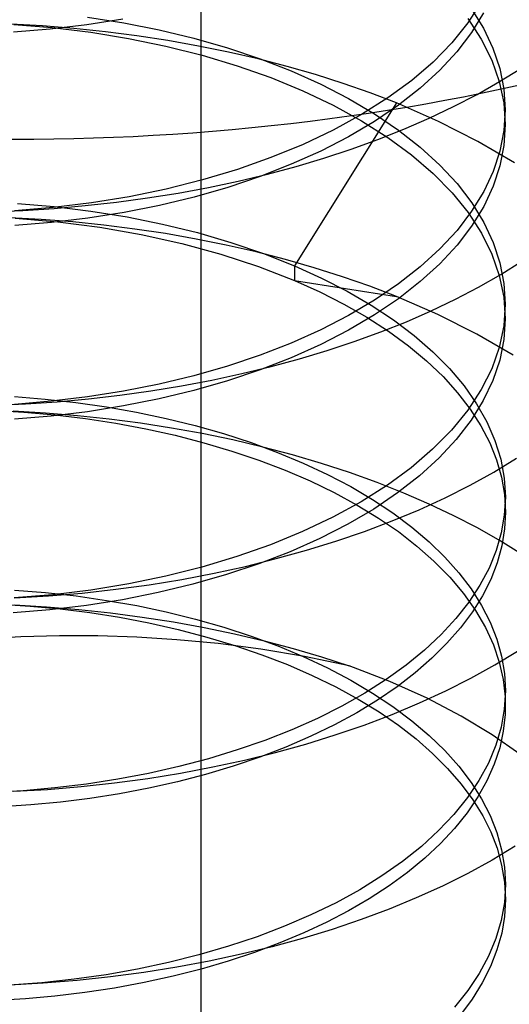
# Model space of a CAD drawing. Header units: millimetres. Extents: x -24 to 80, y -43 to 164.
# Tile 140 of 223: x -0.91 to 0.19, y 151.54 to 153.74. Entities that reach past the tile are written whole.
import ezdxf

# ---------------------------------------------------------------- set-up
doc = ezdxf.new("R2010")
doc.units = ezdxf.units.MM
doc.layers.add('MAIN-2', color=7, linetype='Continuous')

msp = doc.modelspace()

# ---------------------------------------------------------------- linework, layer by layer
at = {"layer": 'MAIN-2'}
for p, q in [((-0.5, 161.9468), (-0.5, -0.433)), ((0.1277, 153.7809), (0.0979, 153.735)), ((0.105, 153.7667), (0.1324, 153.7228)), ((0.1328, 153.7571), (0.1058, 153.7131)), ((-0.8547, 153.7278), (-0.9255, 153.7318)), ((-0.6744, 153.7431), (-0.7553, 153.7303)), ((-0.7535, 153.7478), (-0.6726, 153.7349)), ((-0.6726, 153.7349), (-0.5931, 153.719)), ((0.0979, 153.735), (0.0619, 153.6903)), ((0.0974, 153.7442), (0.1275, 153.6984)), ((-0.837, 153.7205), (-0.9191, 153.7139)), ((-0.9188, 153.7314), (-0.8325, 153.7242)), ((-0.784, 153.7222), (-0.8547, 153.7278)), ((-0.7553, 153.7303), (-0.837, 153.7205)), ((-0.8325, 153.7242), (-0.7466, 153.7137)), ((-0.7135, 153.7148), (-0.784, 153.7222)), ((-0.7466, 153.7137), (-0.6618, 153.6998)), ((-0.6433, 153.7058), (-0.7135, 153.7148)), ((-0.5931, 153.719), (-0.5154, 153.7003)), ((0.1058, 153.7131), (0.0732, 153.6702)), ((0.1324, 153.7228), (0.1539, 153.6779)), ((-0.6618, 153.6998), (-0.5785, 153.6826)), ((-0.5739, 153.6952), (-0.6433, 153.7058)), ((-0.5053, 153.683), (-0.5739, 153.6952)), ((-0.5154, 153.7003), (-0.44, 153.6787)), ((0.0619, 153.6903), (0.0199, 153.6472)), ((0.1275, 153.6984), (0.1511, 153.6515)), ((-0.5785, 153.6826), (-0.4973, 153.6623)), ((-0.438, 153.6693), (-0.5053, 153.683)), ((-0.44, 153.6787), (-0.3672, 153.6544)), ((-0.3719, 153.6541), (-0.438, 153.6693)), ((0.0732, 153.6702), (0.035, 153.6286)), ((0.1539, 153.6779), (0.1692, 153.6324)), ((-0.4973, 153.6623), (-0.4187, 153.6389)), ((-0.3071, 153.6373), (-0.3719, 153.6541)), ((-0.3672, 153.6544), (-0.2977, 153.6273)), ((0.0199, 153.6472), (-0.028, 153.606)), ((0.1511, 153.6515), (0.168, 153.6038)), ((-0.4187, 153.6389), (-0.3433, 153.6124)), ((-0.2436, 153.6191), (-0.3071, 153.6373)), ((-0.2977, 153.6273), (-0.2316, 153.5976)), ((0.035, 153.6286), (-0.0087, 153.5887)), ((0.1688, 153.6033), (0.2166, 153.6329)), ((0.1692, 153.6324), (0.1784, 153.5864)), ((-0.3433, 153.6124), (-0.2715, 153.5829)), ((-0.1815, 153.5994), (-0.2436, 153.6191)), ((-0.028, 153.606), (-0.0815, 153.5667)), ((0.1184, 153.5748), (0.1688, 153.6033)), ((0.168, 153.6038), (0.1781, 153.5555)), ((-0.2715, 153.5829), (-0.2037, 153.5507)), ((-0.2316, 153.5976), (-0.1694, 153.5656)), ((-0.121, 153.5781), (-0.1815, 153.5994)), ((-0.0623, 153.5555), (-0.121, 153.5781)), ((-0.0087, 153.5887), (-0.0575, 153.5505)), ((0.1784, 153.5864), (0.1814, 153.5401)), ((-0.0623, 153.5555), (-0.2906, 153.1911)), ((-0.1694, 153.5656), (-0.1113, 153.5312)), ((-0.0815, 153.5667), (-0.1401, 153.5297)), ((0.032, 153.5143), (-0.0623, 153.5555)), ((0.0658, 153.5476), (0.1184, 153.5748)), ((0.1781, 153.5555), (0.1814, 153.507)), ((-0.2037, 153.5507), (-0.1403, 153.5158)), ((-0.0575, 153.5505), (-0.1111, 153.5142)), ((0.011, 153.5216), (0.0658, 153.5476)), ((0.1814, 153.5401), (0.1784, 153.4938)), ((0.1814, 153.5373), (0.1814, 153.5401)), ((0.1814, 153.5346), (0.1814, 153.5373)), ((0.1814, 153.5318), (0.1814, 153.5346)), ((-0.1401, 153.5297), (-0.2036, 153.495)), ((-0.1111, 153.5142), (-0.1693, 153.48)), ((-0.1403, 153.5158), (-0.0817, 153.4786)), ((-0.1113, 153.5312), (-0.0577, 153.4948)), ((-0.0456, 153.4971), (0.011, 153.5216)), ((0.1202, 153.4696), (0.032, 153.5143)), ((0.1814, 153.5291), (0.1814, 153.5318)), ((0.1814, 153.5263), (0.1814, 153.5291)), ((0.1814, 153.5235), (0.1814, 153.5263)), ((0.1814, 153.5208), (0.1814, 153.5235)), ((0.1814, 153.518), (0.1814, 153.5208)), ((0.1814, 153.5153), (0.1814, 153.518)), ((0.1814, 153.5125), (0.1814, 153.5153)), ((0.1814, 153.5098), (0.1814, 153.5125)), ((-0.2036, 153.495), (-0.2713, 153.4628)), ((-0.1038, 153.4739), (-0.0456, 153.4971)), ((-0.0577, 153.4948), (-0.0088, 153.4566)), ((0.1784, 153.4938), (0.1693, 153.4478)), ((0.1814, 153.507), (0.1784, 153.4607)), ((0.1814, 153.507), (0.1814, 153.5098)), ((-0.1693, 153.48), (-0.2316, 153.4479)), ((-0.1635, 153.4523), (-0.1038, 153.4739)), ((-0.0817, 153.4786), (-0.0281, 153.4392)), ((0.2019, 153.4218), (0.1202, 153.4696)), ((-0.2713, 153.4628), (-0.343, 153.4333)), ((-0.2316, 153.4479), (-0.2977, 153.4183)), ((-0.2244, 153.4322), (-0.1635, 153.4523)), ((-0.0088, 153.4566), (0.035, 153.4166)), ((0.1693, 153.4478), (0.1542, 153.4021)), ((0.1784, 153.4607), (0.1693, 153.4146)), ((-0.343, 153.4333), (-0.4182, 153.4067)), ((-0.2868, 153.4136), (-0.2244, 153.4322)), ((-0.0281, 153.4392), (0.02, 153.3979)), ((-0.4182, 153.4067), (-0.4964, 153.3832)), ((-0.2977, 153.4183), (-0.3672, 153.3912)), ((-0.3506, 153.3965), (-0.2868, 153.4136)), ((0.035, 153.4166), (0.0735, 153.3751)), ((0.1542, 153.4021), (0.1332, 153.3572)), ((0.1693, 153.4146), (0.1542, 153.369)), ((-0.4964, 153.3832), (-0.5773, 153.3629)), ((-0.4829, 153.3666), (-0.4161, 153.3808)), ((-0.3672, 153.3912), (-0.4398, 153.3667)), ((-0.4161, 153.3808), (-0.3506, 153.3965)), ((0.02, 153.3979), (0.0623, 153.3548)), ((-0.5773, 153.3629), (-0.6604, 153.3458)), ((-0.5509, 153.354), (-0.4829, 153.3666)), ((-0.4398, 153.3667), (-0.515, 153.345)), ((0.0735, 153.3751), (0.1063, 153.3322)), ((0.1332, 153.3572), (0.1062, 153.3132)), ((0.1542, 153.369), (0.1332, 153.3241)), ((-0.6604, 153.3458), (-0.7451, 153.332)), ((-0.689, 153.3336), (-0.6196, 153.343)), ((-0.6196, 153.343), (-0.5509, 153.354)), ((-0.515, 153.345), (-0.5926, 153.3263)), ((0.0623, 153.3548), (0.0985, 153.3101)), ((-0.9686, 153.3123), (-0.8987, 153.3152)), ((-0.8308, 153.3215), (-0.9171, 153.3143)), ((-0.9105, 153.3308), (-0.828, 153.3238)), ((-0.8987, 153.3152), (-0.8287, 153.3197)), ((-0.7451, 153.332), (-0.8308, 153.3215)), ((-0.8287, 153.3197), (-0.7588, 153.3258)), ((-0.828, 153.3238), (-0.746, 153.3137)), ((-0.7588, 153.3258), (-0.689, 153.3336)), ((-0.746, 153.3137), (-0.665, 153.3006)), ((-0.5926, 153.3263), (-0.672, 153.3105)), ((0.1062, 153.3132), (0.0734, 153.2704)), ((0.1332, 153.3241), (0.1062, 153.2801)), ((0.1063, 153.3322), (0.1332, 153.2882)), ((-0.8573, 153.2947), (-0.9282, 153.2986)), ((-0.9153, 153.2979), (-0.8204, 153.2898)), ((-0.7869, 153.2892), (-0.8573, 153.2947)), ((-0.7528, 153.2978), (-0.8345, 153.288)), ((-0.672, 153.3105), (-0.7528, 153.2978)), ((-0.665, 153.3006), (-0.5855, 153.2845)), ((0.0985, 153.3101), (0.1282, 153.2641)), ((-0.8345, 153.288), (-0.9167, 153.2812)), ((-0.8204, 153.2898), (-0.7261, 153.2776)), ((-0.7169, 153.2821), (-0.7869, 153.2892)), ((-0.7261, 153.2776), (-0.6334, 153.2614)), ((-0.6476, 153.2734), (-0.7169, 153.2821)), ((-0.5788, 153.2631), (-0.6476, 153.2734)), ((-0.5855, 153.2845), (-0.5078, 153.2654)), ((0.0734, 153.2704), (0.0349, 153.2289)), ((0.1062, 153.2801), (0.0734, 153.2372)), ((0.1332, 153.2882), (0.1542, 153.2433)), ((-0.6334, 153.2614), (-0.5428, 153.2413)), ((-0.5106, 153.2511), (-0.5788, 153.2631)), ((-0.443, 153.2375), (-0.5106, 153.2511)), ((-0.5078, 153.2654), (-0.4325, 153.2434)), ((0.1282, 153.2641), (0.1514, 153.2171)), ((-0.5428, 153.2413), (-0.455, 153.2173)), ((-0.3762, 153.2222), (-0.443, 153.2375)), ((-0.4325, 153.2434), (-0.36, 153.2186)), ((0.0349, 153.2289), (-0.0089, 153.1889)), ((0.0734, 153.2372), (0.0349, 153.1957)), ((0.1542, 153.2433), (0.1693, 153.1977)), ((-0.455, 153.2173), (-0.3708, 153.1895)), ((-0.3105, 153.2053), (-0.3762, 153.2222)), ((-0.36, 153.2186), (-0.2906, 153.1911)), ((-0.2461, 153.1868), (-0.3105, 153.2053)), ((0.1514, 153.2171), (0.1681, 153.1692)), ((-0.3708, 153.1895), (-0.2906, 153.1581)), ((-0.2906, 153.1911), (-0.2906, 153.1581)), ((-0.2906, 153.1911), (-0.2299, 153.1638)), ((-0.1831, 153.1668), (-0.2461, 153.1868)), ((-0.0089, 153.1889), (-0.0578, 153.1506)), ((0.0349, 153.1957), (-0.0089, 153.1558)), ((0.1693, 153.1977), (0.1784, 153.1516)), ((0.1715, 153.1719), (0.2188, 153.2014)), ((-0.2299, 153.1638), (-0.1725, 153.1344)), ((-0.1218, 153.1453), (-0.1831, 153.1668)), ((0.1217, 153.1436), (0.1715, 153.1719)), ((0.1681, 153.1692), (0.1781, 153.1208)), ((-0.2906, 153.1581), (-0.0622, 153.1223)), ((-0.2906, 153.1581), (-0.2339, 153.1326)), ((-0.0622, 153.1223), (-0.1218, 153.1453)), ((-0.0578, 153.1506), (-0.1114, 153.1142)), ((-0.0089, 153.1558), (-0.0578, 153.1175)), ((0.0698, 153.1164), (0.1217, 153.1436)), ((0.1784, 153.1516), (0.1814, 153.1053)), ((-0.2339, 153.1326), (-0.1798, 153.1053)), ((-0.1725, 153.1344), (-0.1186, 153.1031)), ((-0.0578, 153.1175), (-0.1114, 153.0811)), ((0.0307, 153.082), (-0.0622, 153.1223)), ((0.0158, 153.0906), (0.0698, 153.1164)), ((0.1781, 153.1208), (0.1814, 153.0722)), ((-0.1798, 153.1053), (-0.1285, 153.0761)), ((-0.1114, 153.1142), (-0.1695, 153.0799)), ((-0.1186, 153.1031), (-0.0686, 153.07)), ((0.1814, 153.1053), (0.1781, 153.0568)), ((0.1814, 153.1025), (0.1814, 153.1053)), ((0.1814, 153.0998), (0.1814, 153.1025)), ((0.1814, 153.097), (0.1814, 153.0998)), ((0.1814, 153.0943), (0.1814, 153.097)), ((0.1814, 153.0915), (0.1814, 153.0943)), ((-0.1695, 153.0799), (-0.2317, 153.0478)), ((-0.1114, 153.0811), (-0.1695, 153.0468)), ((-0.1285, 153.0761), (-0.0803, 153.045)), ((-0.04, 153.0661), (0.0158, 153.0906)), ((0.1181, 153.0382), (0.0307, 153.082)), ((0.1814, 153.0722), (0.1784, 153.0259)), ((0.1814, 153.0888), (0.1814, 153.0915)), ((0.1814, 153.086), (0.1814, 153.0888)), ((0.1814, 153.0832), (0.1814, 153.086)), ((0.1814, 153.0805), (0.1814, 153.0832)), ((0.1814, 153.0777), (0.1814, 153.0805)), ((0.1814, 153.075), (0.1814, 153.0777)), ((0.1814, 153.0722), (0.1814, 153.075)), ((-0.0974, 153.0431), (-0.04, 153.0661)), ((-0.0686, 153.07), (-0.0227, 153.0352)), ((0.1781, 153.0568), (0.168, 153.0086)), ((-0.2317, 153.0478), (-0.2978, 153.0182)), ((-0.1695, 153.0468), (-0.2317, 153.0147)), ((-0.1565, 153.0216), (-0.0974, 153.0431)), ((-0.0803, 153.045), (-0.0355, 153.0123)), ((-0.0227, 153.0352), (0.0191, 152.9989)), ((0.1993, 152.9909), (0.1181, 153.0382)), ((-0.2978, 153.0182), (-0.3674, 152.9911)), ((-0.2317, 153.0147), (-0.2978, 152.985)), ((-0.2171, 153.0015), (-0.1565, 153.0216)), ((-0.0355, 153.0123), (0.0054, 152.9783)), ((0.168, 153.0086), (0.1511, 152.9609)), ((0.1784, 153.0259), (0.1692, 152.9799)), ((-0.3674, 152.9911), (-0.4401, 152.9668)), ((-0.2978, 152.985), (-0.3674, 152.958)), ((-0.3429, 152.9656), (-0.2792, 152.9828)), ((-0.2792, 152.9828), (-0.2171, 153.0015)), ((0.0191, 152.9989), (0.0564, 152.9613)), ((-0.4401, 152.9668), (-0.5156, 152.9452)), ((-0.4083, 152.9498), (-0.3429, 152.9656)), ((0.0054, 152.9783), (0.0422, 152.9432)), ((0.0564, 152.9613), (0.0892, 152.9224)), ((0.1511, 152.9609), (0.1275, 152.914)), ((0.1692, 152.9799), (0.1538, 152.9344)), ((-0.5156, 152.9452), (-0.5933, 152.9265)), ((-0.4751, 152.9354), (-0.4083, 152.9498)), ((-0.3674, 152.958), (-0.4401, 152.9336)), ((0.0422, 152.9432), (0.0748, 152.9072)), ((-0.5933, 152.9265), (-0.6728, 152.9106)), ((-0.6119, 152.9112), (-0.543, 152.9225)), ((-0.543, 152.9225), (-0.4751, 152.9354)), ((-0.4401, 152.9336), (-0.5156, 152.9121)), ((0.0892, 152.9224), (0.1172, 152.8825)), ((0.1538, 152.9344), (0.1323, 152.8895)), ((-0.9174, 152.8983), (-0.8484, 152.8929)), ((-0.7536, 152.8977), (-0.8354, 152.8879)), ((-0.6728, 152.9106), (-0.7536, 152.8977)), ((-0.7515, 152.8934), (-0.6815, 152.9015)), ((-0.6815, 152.9015), (-0.6119, 152.9112)), ((-0.5156, 152.9121), (-0.5933, 152.8933)), ((0.0748, 152.9072), (0.1031, 152.8704)), ((0.1275, 152.914), (0.0974, 152.8682)), ((-0.9624, 152.8793), (-0.8922, 152.8823)), ((-0.8354, 152.8879), (-0.9175, 152.8811)), ((-0.8922, 152.8823), (-0.8218, 152.887)), ((-0.8484, 152.8929), (-0.7796, 152.8854)), ((-0.8218, 152.887), (-0.7515, 152.8934)), ((-0.7796, 152.8854), (-0.7113, 152.8756)), ((-0.6728, 152.8775), (-0.7536, 152.8646)), ((-0.7113, 152.8756), (-0.6439, 152.8637)), ((-0.5933, 152.8933), (-0.6728, 152.8775)), ((0.1323, 152.8895), (0.1049, 152.8456)), ((0.1172, 152.8825), (0.1404, 152.8417)), ((-0.9657, 152.8678), (-0.8962, 152.8639)), ((-0.848, 152.8614), (-0.9203, 152.8655)), ((-0.8354, 152.8547), (-0.9175, 152.8479)), ((-0.8962, 152.8639), (-0.8269, 152.8578)), ((-0.7762, 152.8556), (-0.848, 152.8614)), ((-0.7536, 152.8646), (-0.8354, 152.8547)), ((-0.8269, 152.8578), (-0.7581, 152.8494)), ((-0.7052, 152.8481), (-0.7762, 152.8556)), ((-0.6439, 152.8637), (-0.5776, 152.8497)), ((0.0974, 152.8682), (0.0611, 152.8237)), ((0.1031, 152.8704), (0.1271, 152.8331)), ((-0.7581, 152.8494), (-0.6901, 152.839)), ((-0.635, 152.8389), (-0.7052, 152.8481)), ((-0.6901, 152.839), (-0.6231, 152.8264)), ((-0.5655, 152.8281), (-0.635, 152.8389)), ((-0.5776, 152.8497), (-0.5126, 152.8336)), ((-0.5126, 152.8336), (-0.4492, 152.8155)), ((0.1049, 152.8456), (0.0718, 152.8028)), ((0.1271, 152.8331), (0.1467, 152.7953)), ((0.1404, 152.8417), (0.1584, 152.8002)), ((-0.6231, 152.8264), (-0.5574, 152.8118)), ((-0.4967, 152.8156), (-0.5655, 152.8281)), ((-0.5574, 152.8118), (-0.4931, 152.7953)), ((-0.4286, 152.8014), (-0.4967, 152.8156)), ((-0.4492, 152.8155), (-0.3876, 152.7955)), ((0.0611, 152.8237), (0.0188, 152.7806)), ((-0.4931, 152.7953), (-0.4306, 152.7767)), ((-0.3613, 152.7856), (-0.4286, 152.8014)), ((-0.3876, 152.7955), (-0.3281, 152.7736)), ((-0.2951, 152.7681), (-0.3613, 152.7856)), ((0.0718, 152.8028), (0.0332, 152.7613)), ((0.1467, 152.7953), (0.162, 152.7571)), ((0.1584, 152.8002), (0.1713, 152.7582)), ((-0.4306, 152.7767), (-0.37, 152.7562)), ((-0.3281, 152.7736), (-0.271, 152.7498)), ((-0.2302, 152.749), (-0.2951, 152.7681)), ((0.0188, 152.7806), (-0.0291, 152.7394)), ((-0.37, 152.7562), (-0.3114, 152.7338)), ((-0.271, 152.7498), (-0.2164, 152.7243)), ((-0.1669, 152.7283), (-0.2302, 152.749)), ((0.0332, 152.7613), (-0.0106, 152.7213)), ((0.156, 152.7296), (0.2067, 152.7604)), ((0.162, 152.7571), (0.1729, 152.7184)), ((0.1713, 152.7582), (0.179, 152.7158)), ((-0.3114, 152.7338), (-0.2551, 152.7096)), ((-0.2164, 152.7243), (-0.1646, 152.6971)), ((-0.1053, 152.7062), (-0.1669, 152.7283)), ((-0.0291, 152.7394), (-0.0824, 152.7)), ((-0.0106, 152.7213), (-0.0595, 152.6831)), ((0.1027, 152.7001), (0.156, 152.7296)), ((0.1729, 152.7184), (0.1794, 152.6794)), ((-0.2551, 152.7096), (-0.2013, 152.6835)), ((-0.1646, 152.6971), (-0.1158, 152.6683)), ((-0.0824, 152.7), (-0.1409, 152.6629)), ((-0.0458, 152.6827), (-0.1053, 152.7062)), ((0.0469, 152.672), (0.1027, 152.7001)), ((0.179, 152.7158), (0.1816, 152.6733)), ((-0.2013, 152.6835), (-0.1503, 152.6558)), ((-0.0595, 152.6831), (-0.1131, 152.6467)), ((0.0114, 152.6579), (-0.0458, 152.6827)), ((0.1794, 152.6794), (0.1816, 152.6401)), ((-0.1409, 152.6629), (-0.2042, 152.6283)), ((-0.1503, 152.6558), (-0.1024, 152.6267)), ((-0.1158, 152.6683), (-0.0702, 152.638)), ((-0.0113, 152.6454), (0.0469, 152.672)), ((0.0665, 152.6318), (0.0114, 152.6579)), ((0.1816, 152.6733), (0.1793, 152.6333)), ((0.1816, 152.6705), (0.1816, 152.6733)), ((0.1816, 152.6678), (0.1816, 152.6705)), ((0.1816, 152.665), (0.1816, 152.6678)), ((0.1816, 152.6622), (0.1816, 152.665)), ((0.1816, 152.6595), (0.1816, 152.6622)), ((0.1816, 152.6567), (0.1816, 152.6595)), ((0.1816, 152.654), (0.1816, 152.6567)), ((0.1816, 152.6512), (0.1816, 152.654)), ((-0.1131, 152.6467), (-0.1713, 152.6126)), ((-0.0716, 152.6203), (-0.0113, 152.6454)), ((-0.0702, 152.638), (-0.0279, 152.6063)), ((0.1192, 152.6045), (0.0665, 152.6318)), ((0.1793, 152.6333), (0.1725, 152.5934)), ((0.1816, 152.6401), (0.1795, 152.6023)), ((0.1816, 152.6485), (0.1816, 152.6512)), ((0.1816, 152.6457), (0.1816, 152.6485)), ((0.1816, 152.643), (0.1816, 152.6457)), ((0.1816, 152.6402), (0.1816, 152.643)), ((-0.2042, 152.6283), (-0.2721, 152.5963)), ((-0.1713, 152.6126), (-0.2337, 152.5807)), ((-0.1339, 152.5968), (-0.0716, 152.6203)), ((-0.1024, 152.6267), (-0.0578, 152.5962)), ((-0.2721, 152.5963), (-0.3439, 152.567)), ((-0.198, 152.5748), (-0.1339, 152.5968)), ((-0.0578, 152.5962), (-0.0164, 152.5641)), ((-0.0279, 152.6063), (0.0109, 152.5734)), ((0.1697, 152.5758), (0.1192, 152.6045)), ((0.1725, 152.5934), (0.1611, 152.5539)), ((0.1795, 152.6023), (0.1734, 152.5644)), ((-0.3439, 152.567), (-0.4192, 152.5406)), ((-0.2337, 152.5807), (-0.3001, 152.5512)), ((-0.2638, 152.5545), (-0.198, 152.5748)), ((-0.0164, 152.5641), (0.0219, 152.5302)), ((0.0109, 152.5734), (0.0461, 152.5393)), ((0.1734, 152.5644), (0.1631, 152.5268)), ((0.2177, 152.546), (0.1697, 152.5758)), ((-0.3001, 152.5512), (-0.3699, 152.5243)), ((-0.3312, 152.5358), (-0.2638, 152.5545)), ((0.1611, 152.5539), (0.1452, 152.5148)), ((-0.4192, 152.5406), (-0.4976, 152.5171)), ((-0.3699, 152.5243), (-0.4427, 152.5)), ((-0.4001, 152.5186), (-0.3312, 152.5358)), ((0.0219, 152.5302), (0.057, 152.4945)), ((0.0461, 152.5393), (0.0774, 152.5042)), ((0.1631, 152.5268), (0.1488, 152.4895)), ((-0.4976, 152.5171), (-0.5785, 152.4967)), ((-0.5422, 152.4894), (-0.4705, 152.5032)), ((-0.4427, 152.5), (-0.5182, 152.4784)), ((-0.4705, 152.5032), (-0.4001, 152.5186)), ((0.0774, 152.5042), (0.1049, 152.4682)), ((0.1452, 152.5148), (0.1248, 152.4763)), ((-0.6615, 152.4795), (-0.746, 152.4656)), ((-0.69, 152.4672), (-0.6155, 152.4774)), ((-0.5785, 152.4967), (-0.6615, 152.4795)), ((-0.6155, 152.4774), (-0.5422, 152.4894)), ((-0.5182, 152.4784), (-0.5958, 152.4597)), ((0.057, 152.4945), (0.0882, 152.4576)), ((0.1248, 152.4763), (0.1, 152.4385)), ((0.1488, 152.4895), (0.1303, 152.4527)), ((-0.8316, 152.4552), (-0.9178, 152.4481)), ((-0.917, 152.4654), (-0.8479, 152.4599)), ((-0.8479, 152.4599), (-0.7792, 152.4523)), ((-0.8413, 152.4525), (-0.7654, 152.4589)), ((-0.746, 152.4656), (-0.8316, 152.4552)), ((-0.7654, 152.4589), (-0.69, 152.4672)), ((-0.5958, 152.4597), (-0.6753, 152.4439)), ((0.0882, 152.4576), (0.1151, 152.4199)), ((0.1049, 152.4682), (0.1282, 152.4313)), ((-0.949, 152.434), (-0.8819, 152.4297)), ((-0.9175, 152.4322), (-0.8454, 152.428)), ((-0.9172, 152.4481), (-0.8413, 152.4525)), ((-0.7792, 152.4523), (-0.711, 152.4425)), ((-0.6753, 152.4439), (-0.7561, 152.4311)), ((-0.711, 152.4425), (-0.6436, 152.4306)), ((0.1, 152.4385), (0.0709, 152.4016)), ((0.1303, 152.4527), (0.1078, 152.4165)), ((-0.8378, 152.4214), (-0.92, 152.4149)), ((-0.8819, 152.4297), (-0.8148, 152.4234)), ((-0.8454, 152.428), (-0.7734, 152.4221)), ((-0.7561, 152.4311), (-0.8378, 152.4214)), ((-0.8148, 152.4234), (-0.7483, 152.4151)), ((-0.7734, 152.4221), (-0.702, 152.4145)), ((-0.7483, 152.4151), (-0.6821, 152.4047)), ((-0.702, 152.4145), (-0.6312, 152.4052)), ((-0.6436, 152.4306), (-0.5773, 152.4166)), ((-0.5773, 152.4166), (-0.5123, 152.4005)), ((0.1078, 152.4165), (0.0813, 152.381)), ((0.1151, 152.4199), (0.1373, 152.3816)), ((0.1282, 152.4313), (0.1474, 152.3938)), ((-0.6821, 152.4047), (-0.6163, 152.3921)), ((-0.6312, 152.4052), (-0.5614, 152.3943)), ((-0.6163, 152.3921), (-0.5509, 152.3772)), ((-0.5614, 152.3943), (-0.4926, 152.3817)), ((-0.5123, 152.4005), (-0.4488, 152.3824)), ((0.0709, 152.4016), (0.0377, 152.3657)), ((0.1474, 152.3938), (0.1623, 152.3557)), ((-0.5509, 152.3772), (-0.4864, 152.3603)), ((-0.4926, 152.3817), (-0.425, 152.3675)), ((-0.4488, 152.3824), (-0.3873, 152.3624)), ((-0.425, 152.3675), (-0.3586, 152.3518)), ((0.0377, 152.3657), (0.0005, 152.3309)), ((0.0813, 152.381), (0.051, 152.3464)), ((0.1373, 152.3816), (0.1549, 152.343)), ((-0.9028, 152.3606), (-0.9899, 152.3555)), ((-0.8161, 152.3632), (-0.9028, 152.3606)), ((-0.7303, 152.3631), (-0.8161, 152.3632)), ((-0.6433, 152.3602), (-0.7303, 152.3631)), ((-0.5537, 152.3545), (-0.6433, 152.3602)), ((-0.4612, 152.3456), (-0.5537, 152.3545)), ((-0.4864, 152.3603), (-0.4236, 152.3414)), ((-0.366, 152.3331), (-0.4612, 152.3456)), ((-0.3873, 152.3624), (-0.3278, 152.3405)), ((-0.3586, 152.3518), (-0.2936, 152.3346)), ((0.051, 152.3464), (0.0172, 152.3128)), ((0.1623, 152.3557), (0.173, 152.3173)), ((-0.4236, 152.3414), (-0.3634, 152.3208)), ((-0.2682, 152.3167), (-0.366, 152.3331)), ((-0.3278, 152.3405), (-0.2707, 152.3167)), ((-0.2936, 152.3346), (-0.2301, 152.3159)), ((0.0005, 152.3309), (-0.0404, 152.2973)), ((0.1549, 152.343), (0.168, 152.3042)), ((0.1581, 152.2981), (0.2089, 152.329)), ((-0.3634, 152.3208), (-0.3058, 152.2986)), ((-0.2707, 152.3167), (-0.2162, 152.2912)), ((-0.1683, 152.2958), (-0.2682, 152.3167)), ((-0.2301, 152.3159), (-0.1683, 152.2958)), ((0.0172, 152.3128), (-0.0201, 152.2804)), ((0.168, 152.3042), (0.1767, 152.2653)), ((0.173, 152.3173), (0.1795, 152.2785)), ((-0.3058, 152.2986), (-0.2506, 152.2745)), ((-0.2162, 152.2912), (-0.1645, 152.2639)), ((-0.0772, 152.2609), (-0.1683, 152.2958)), ((-0.0404, 152.2973), (-0.085, 152.2652)), ((-0.0201, 152.2804), (-0.0606, 152.2492)), ((0.1045, 152.2683), (0.1581, 152.2981)), ((0.1795, 152.2785), (0.1816, 152.2397)), ((-0.2506, 152.2745), (-0.1979, 152.2488)), ((-0.1645, 152.2639), (-0.1157, 152.2351)), ((-0.085, 152.2652), (-0.1331, 152.2345)), ((0.0065, 152.2235), (-0.0772, 152.2609)), ((0.0482, 152.2399), (0.1045, 152.2683)), ((0.1767, 152.2653), (0.1811, 152.2263)), ((-0.1979, 152.2488), (-0.148, 152.2215)), ((-0.1331, 152.2345), (-0.1845, 152.2055)), ((-0.1157, 152.2351), (-0.0701, 152.2048)), ((-0.0606, 152.2492), (-0.1043, 152.2193)), ((-0.0106, 152.2129), (0.0482, 152.2399)), ((0.1816, 152.2397), (0.1793, 152.199)), ((0.1816, 152.2369), (0.1816, 152.2396)), ((0.1816, 152.2341), (0.1816, 152.2369)), ((0.1816, 152.2314), (0.1816, 152.2341)), ((-0.1043, 152.2193), (-0.1511, 152.1909)), ((-0.148, 152.2215), (-0.1012, 152.1929)), ((-0.0715, 152.1873), (-0.0106, 152.2129)), ((0.083, 152.1836), (0.0065, 152.2235)), ((0.1811, 152.2263), (0.1811, 152.1874)), ((0.1816, 152.2286), (0.1816, 152.2314)), ((0.1816, 152.2258), (0.1816, 152.2286)), ((0.1816, 152.2231), (0.1816, 152.2258)), ((0.1816, 152.2203), (0.1816, 152.2231)), ((0.1816, 152.2176), (0.1816, 152.2203)), ((0.1816, 152.2148), (0.1816, 152.2176)), ((0.1816, 152.2121), (0.1816, 152.2148)), ((0.1816, 152.2093), (0.1816, 152.2121)), ((-0.1845, 152.2055), (-0.2391, 152.1783)), ((-0.1511, 152.1909), (-0.201, 152.1638)), ((-0.1012, 152.1929), (-0.0579, 152.1632)), ((-0.0701, 152.2048), (-0.0277, 152.1732)), ((0.1793, 152.199), (0.1721, 152.1585)), ((0.1816, 152.2066), (0.1816, 152.2093)), ((-0.2391, 152.1783), (-0.2965, 152.1528)), ((-0.1344, 152.1634), (-0.0715, 152.1873)), ((-0.0277, 152.1732), (0.0111, 152.1403)), ((0.1522, 152.1416), (0.083, 152.1836)), ((0.1811, 152.1874), (0.1771, 152.15)), ((-0.2965, 152.1528), (-0.3564, 152.1292)), ((-0.201, 152.1638), (-0.254, 152.1382)), ((-0.199, 152.1413), (-0.1344, 152.1634)), ((-0.0579, 152.1632), (-0.0179, 152.1323)), ((0.1721, 152.1585), (0.1602, 152.1183)), ((0.1771, 152.15), (0.169, 152.1127)), ((-0.3564, 152.1292), (-0.4187, 152.1076)), ((-0.254, 152.1382), (-0.3099, 152.1142)), ((-0.2652, 152.1208), (-0.199, 152.1413)), ((-0.0179, 152.1323), (0.0189, 152.1)), ((0.0111, 152.1403), (0.0463, 152.1062)), ((0.2138, 152.0981), (0.1522, 152.1416)), ((-0.4187, 152.1076), (-0.4831, 152.088)), ((-0.4025, 152.085), (-0.333, 152.102)), ((-0.3099, 152.1142), (-0.368, 152.0919)), ((-0.333, 152.102), (-0.2652, 152.1208)), ((0.0463, 152.1062), (0.0776, 152.0711)), ((0.1602, 152.1183), (0.1436, 152.0785)), ((0.169, 152.1127), (0.1567, 152.0756)), ((-0.4831, 152.088), (-0.5492, 152.0705)), ((-0.4733, 152.0696), (-0.4025, 152.085)), ((-0.368, 152.0919), (-0.428, 152.0715)), ((0.0189, 152.1), (0.0525, 152.0663)), ((-0.5492, 152.0705), (-0.6169, 152.0551)), ((-0.5456, 152.056), (-0.4733, 152.0696)), ((-0.428, 152.0715), (-0.4894, 152.0531)), ((0.0525, 152.0663), (0.0827, 152.0315)), ((0.0776, 152.0711), (0.1049, 152.0351)), ((0.1436, 152.0785), (0.1224, 152.0394)), ((0.1567, 152.0756), (0.1403, 152.0388)), ((-0.6859, 152.0421), (-0.7559, 152.0313)), ((-0.6933, 152.0341), (-0.6189, 152.0441)), ((-0.6169, 152.0551), (-0.6859, 152.0421)), ((-0.6189, 152.0441), (-0.5456, 152.056)), ((-0.5523, 152.0366), (-0.6167, 152.0221)), ((-0.4894, 152.0531), (-0.5523, 152.0366)), ((0.1224, 152.0394), (0.0967, 152.0011)), ((0.1049, 152.0351), (0.1282, 151.9982)), ((0.1403, 152.0388), (0.1199, 152.0025)), ((-0.8976, 152.0165), (-0.9687, 152.0125)), ((-0.9184, 152.0151), (-0.8433, 152.0195)), ((-0.8265, 152.0227), (-0.8976, 152.0165)), ((-0.8433, 152.0195), (-0.7682, 152.0259)), ((-0.7559, 152.0313), (-0.8265, 152.0227)), ((-0.7682, 152.0259), (-0.6933, 152.0341)), ((-0.6167, 152.0221), (-0.6822, 152.0097)), ((0.0827, 152.0315), (0.1089, 151.9961)), ((-0.7484, 151.9993), (-0.8145, 151.9909)), ((-0.6822, 152.0097), (-0.7484, 151.9993)), ((0.0967, 152.0011), (0.0666, 151.9636)), ((0.1199, 152.0025), (0.0958, 151.9669)), ((0.1089, 151.9961), (0.131, 151.9605)), ((0.1282, 151.9982), (0.1473, 151.9607)), ((-0.8805, 151.9847), (-0.9464, 151.9804)), ((-0.8145, 151.9909), (-0.8805, 151.9847)), ((0.0666, 151.9636), (0.0323, 151.9272)), ((0.0958, 151.9669), (0.0681, 151.9322)), ((0.131, 151.9605), (0.149, 151.9244)), ((0.1473, 151.9607), (0.1623, 151.9226)), ((0.0323, 151.9272), (-0.006, 151.892)), ((0.0681, 151.9322), (0.0366, 151.8984)), ((0.149, 151.9244), (0.163, 151.8876)), ((0.1623, 151.9226), (0.1731, 151.8842)), ((-0.006, 151.892), (-0.0484, 151.8582)), ((0.0366, 151.8984), (0.0015, 151.8656)), ((0.2036, 151.8925), (0.152, 151.8613)), ((0.163, 151.8876), (0.1732, 151.8499)), ((0.1731, 151.8842), (0.1796, 151.8454)), ((0.0015, 151.8656), (-0.0371, 151.8338)), ((0.152, 151.8613), (0.0978, 151.8315)), ((-0.0484, 151.8582), (-0.0945, 151.8258)), ((0.1732, 151.8499), (0.1795, 151.8117)), ((0.1796, 151.8454), (0.1817, 151.8066)), ((-0.0945, 151.8258), (-0.1442, 151.795)), ((-0.0371, 151.8338), (-0.0787, 151.8034)), ((0.0978, 151.8315), (0.0411, 151.8032)), ((-0.1442, 151.795), (-0.1973, 151.7659)), ((-0.0787, 151.8034), (-0.1229, 151.7746)), ((0.0411, 151.8032), (-0.0177, 151.7765)), ((0.1817, 151.8066), (0.1794, 151.7662)), ((0.1795, 151.8117), (0.1817, 151.7734)), ((0.1817, 151.8038), (0.1817, 151.8066)), ((0.1817, 151.801), (0.1817, 151.8038)), ((0.1817, 151.7983), (0.1817, 151.801)), ((0.1817, 151.7955), (0.1817, 151.7983)), ((0.1817, 151.7928), (0.1817, 151.7955)), ((0.1817, 151.79), (0.1817, 151.7928)), ((-0.1229, 151.7746), (-0.1694, 151.7476)), ((-0.0177, 151.7765), (-0.0785, 151.7514)), ((0.1817, 151.7734), (0.1797, 151.7353)), ((0.1817, 151.7872), (0.1817, 151.79)), ((0.1817, 151.7845), (0.1817, 151.7872)), ((0.1817, 151.7817), (0.1817, 151.7845)), ((0.1817, 151.779), (0.1817, 151.7817)), ((0.1817, 151.7763), (0.1817, 151.779)), ((0.1817, 151.7735), (0.1817, 151.7763)), ((-0.1973, 151.7659), (-0.2535, 151.7386)), ((-0.0785, 151.7514), (-0.1412, 151.728)), ((0.1794, 151.7662), (0.1722, 151.7259)), ((-0.2535, 151.7386), (-0.3126, 151.7132)), ((-0.1694, 151.7476), (-0.2183, 151.7223)), ((-0.1412, 151.728), (-0.2058, 151.7061)), ((0.1797, 151.7353), (0.1734, 151.6976)), ((-0.3126, 151.7132), (-0.3742, 151.6897)), ((-0.2058, 151.7061), (-0.2721, 151.6859)), ((-0.2183, 151.7223), (-0.2697, 151.6983)), ((0.1722, 151.7259), (0.1604, 151.686)), ((-0.3742, 151.6897), (-0.4382, 151.6683)), ((-0.2721, 151.6859), (-0.3401, 151.6673)), ((-0.2697, 151.6983), (-0.3235, 151.6758)), ((0.1604, 151.686), (0.144, 151.6465)), ((0.1734, 151.6976), (0.1629, 151.6603)), ((-0.4382, 151.6683), (-0.5042, 151.649)), ((-0.3401, 151.6673), (-0.4098, 151.6504)), ((-0.3235, 151.6758), (-0.3798, 151.6546)), ((-0.5042, 151.649), (-0.5721, 151.632)), ((-0.4098, 151.6504), (-0.4811, 151.6351)), ((-0.3798, 151.6546), (-0.4385, 151.6351)), ((0.144, 151.6465), (0.123, 151.6076)), ((0.1629, 151.6603), (0.1484, 151.6232)), ((-0.6415, 151.6172), (-0.7121, 151.6048)), ((-0.5721, 151.632), (-0.6415, 151.6172)), ((-0.5537, 151.6215), (-0.6274, 151.6097)), ((-0.4994, 151.6172), (-0.5623, 151.6012)), ((-0.4811, 151.6351), (-0.5537, 151.6215)), ((-0.4385, 151.6351), (-0.4994, 151.6172)), ((0.1484, 151.6232), (0.1299, 151.5864)), ((-0.7836, 151.5947), (-0.8556, 151.5869)), ((-0.7121, 151.6048), (-0.7836, 151.5947)), ((-0.702, 151.5998), (-0.7771, 151.5917)), ((-0.6274, 151.6097), (-0.702, 151.5998)), ((-0.5623, 151.6012), (-0.6269, 151.587)), ((0.123, 151.6076), (0.0977, 151.5695)), ((-0.8556, 151.5869), (-0.928, 151.5815)), ((-0.8526, 151.5856), (-0.928, 151.5815)), ((-0.7771, 151.5917), (-0.8526, 151.5856)), ((-0.6931, 151.5749), (-0.7599, 151.5648)), ((-0.6269, 151.587), (-0.6931, 151.5749)), ((0.1299, 151.5864), (0.1074, 151.5502)), ((-0.8927, 151.5507), (-0.9583, 151.5467)), ((-0.8266, 151.5567), (-0.8927, 151.5507)), ((-0.7599, 151.5648), (-0.8266, 151.5567)), ((0.0977, 151.5695), (0.0681, 151.5322)), ((0.1074, 151.5502), (0.081, 151.5146))]:
    msp.add_line(p, q, dxfattribs=at)
for centre, major_axis, ratio, start_param, end_param in [((-0.9182, 154.8506), (2.7525, 0), 0.5, -2.094395, 0.000031), ((2.9286, 150.8534), (1.964, -2.2678), 0.75, -3.141514, -0.857072), ((2.1286, 150.1605), (-1.473, 1.7008), 0.75, 0.000079, 2.284521)]:
    msp.add_ellipse(centre, major_axis=major_axis, ratio=ratio, start_param=start_param, end_param=end_param, dxfattribs=at)

doc.saveas('drawing.dxf')
